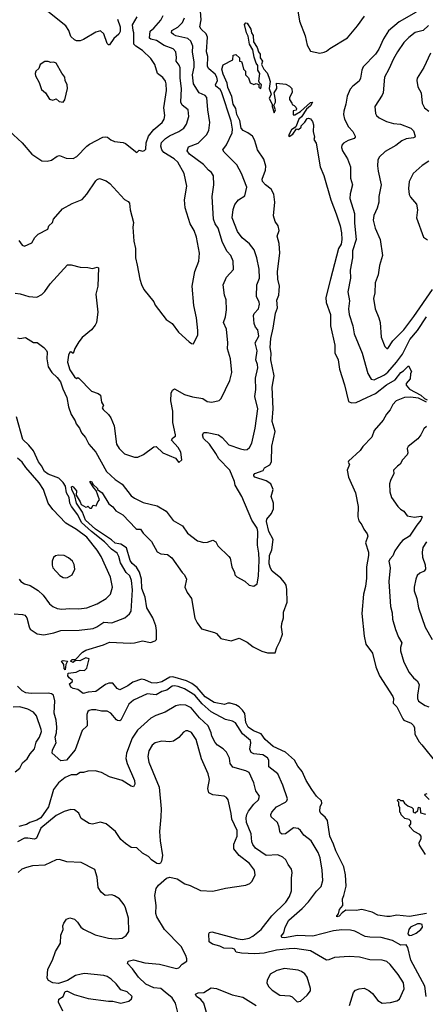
# Model space of a CAD drawing. Extents: x 1245515 to 1420776, y 606314 to 671314.
# Tile 72 of 256: x 1303154 to 1306724, y 618516 to 627179. Entities that reach past the tile are written whole.
import ezdxf

# ---------------------------------------------------------------- set-up
doc = ezdxf.new("R2010")
doc.units = 0

msp = doc.modelspace()

# ---------------------------------------------------------------- linework, layer by layer
at = {"layer": '0CON10XD'}
for points in [[(1303135, 624379.2), (1303155.5, 624374.5), (1303205, 624384.2), (1303275, 624338.8), (1303307.7, 624337.7), (1303365.6, 624295.6), (1303388.7, 624268.7), (1303396.2, 624255), (1303392.3, 624195), (1303405.3, 624125), (1303435.4, 624075), (1303482.2, 624032.2), (1303513, 623993), (1303532.3, 623932.3), (1303569.3, 623855), (1303582.7, 623772.7), (1303606.5, 623705), (1303640.8, 623650.8), (1303652.2, 623622.2), (1303680.8, 623585), (1303699.2, 623545), (1303732.6, 623502.6), (1303762.2, 623445), (1303825, 623372.9), (1303918.5, 623205), (1303995, 623132.5), (1304055, 623091.4), (1304135, 622990.8), (1304165, 622968.6), (1304240.2, 622930.2), (1304365, 622900.4), (1304444, 622855), (1304505, 622771.2), (1304585.6, 622725.6), (1304631.7, 622661.7), (1304720, 622595), (1304775, 622578), (1304807.9, 622582.1), (1304855, 622599.2), (1304880, 622585), (1304898.7, 622548.7), (1304995, 622456), (1305005, 622440), (1305020, 622365), (1305043.3, 622315), (1305046.2, 622295), (1305065, 622278), (1305135, 622238.8), (1305175, 622203.8), (1305215, 622193.8), (1305243.3, 622215), (1305257, 622283), (1305261.8, 622425), (1305260, 622485), (1305247.5, 622555), (1305250, 622675), (1305243.9, 622703.9), (1305197.5, 622775), (1305110.6, 622985), (1305050.6, 623085), (1305045, 623116.7), (1305004.4, 623215), (1304905.6, 623315), (1304880.9, 623360.9), (1304825, 623445.7), (1304771.4, 623495), (1304764, 623525), (1304775, 623546), (1304804.2, 623545.8), (1304905, 623526.4), (1304935, 623504.4), (1304995, 623439.6), (1305096.8, 623403.2), (1305135, 623395.6), (1305155, 623398.6), (1305175.8, 623415), (1305197.4, 623452.6), (1305226.5, 623585), (1305251.1, 623755), (1305223.5, 623865), (1305233.5, 623925), (1305229.5, 624025), (1305249.1, 624115), (1305246.9, 624145), (1305231.5, 624185), (1305242.7, 624265), (1305226.9, 624335), (1305259.1, 624395), (1305249.8, 624449.8), (1305229.5, 624475), (1305216.4, 624505), (1305211.4, 624575), (1305217.5, 624595), (1305255, 624633.8), (1305263.3, 624675), (1305260.5, 624695), (1305237.5, 624745), (1305241.1, 624845), (1305263.3, 624905), (1305262.5, 624985), (1305241.5, 625085), (1305218.9, 625155), (1305176.4, 625206.4), (1305111.3, 625261.3), (1305070.4, 625315), (1305024.5, 625435), (1305031.7, 625508.3), (1305046.6, 625553.4), (1305080, 625595), (1305135, 625630), (1305154.2, 625705), (1305105.5, 625825.5), (1305065, 625903.3), (1305003.8, 625965), (1304954.2, 626015), (1304942, 626035), (1304973.2, 626076.8), (1305024.4, 626185), (1305026.4, 626215), (1305015.4, 626285), (1304930, 626545), (1304917.5, 626565), (1304880.6, 626595), (1304878.5, 626605), (1304893.5, 626645), (1304890, 626675), (1304875, 626700.5), (1304818.2, 626748.2), (1304807.7, 626767.7), (1304810.3, 626855), (1304796.9, 626895), (1304807.3, 627025), (1304794.2, 627054.2), (1304751.1, 627095), (1304738.5, 627115), (1304751.1, 627178.9), (1304746.2, 627255)], [(1304015.5, 627185), (1304039.6, 627115), (1304039.2, 627075), (1304025, 627050.9), (1303981.8, 627015), (1303945, 626959.4), (1303935, 626959.4), (1303925, 626969.4), (1303894.5, 627055), (1303865, 627080.6), (1303825, 627070.8), (1303715, 627004.4), (1303685, 626994.4), (1303652.6, 626992.6), (1303635, 627000.8), (1303605, 627030.8), (1303587.7, 627085), (1303559.4, 627125), (1303328.8, 627308.8)], [(1305600, 627275), (1305615.5, 627165.5), (1305667.8, 627037.8), (1305684.3, 626954.3), (1305715, 626903.3), (1305795.7, 626885.7), (1305835, 626892.5), (1305855, 626903.5), (1305882.8, 626927.2), (1306039.9, 627020.1), (1306127.6, 627125), (1306189.5, 627210.5)], [(1303060.3, 626200.3), (1303176.2, 626095), (1303260, 625995), (1303348.3, 625938.3), (1303395, 625933.3), (1303435, 625943.8), (1303485, 625978.8), (1303505, 625984), (1303561.7, 625961.7), (1303625, 625957.5), (1303657.5, 625975), (1303745, 626066), (1303766.8, 626083.2), (1303885, 626146.7), (1303905, 626150), (1303926.1, 626146.1), (1303955, 626123.3), (1303988.3, 626108.3), (1304065, 626098), (1304085, 626090), (1304185, 626010), (1304205, 626032.5), (1304235, 626023.3), (1304251.7, 626028.3), (1304265, 626040), (1304266.7, 626095), (1304288.2, 626155), (1304335, 626213.5), (1304407.5, 626275), (1304425.5, 626305), (1304431.1, 626335), (1304421.2, 626405), (1304446.2, 626555), (1304444.5, 626615), (1304438.1, 626638.1), (1304415, 626669.2), (1304366.9, 626705), (1304343.1, 626785), (1304307.2, 626837.2), (1304235, 626909.1), (1304175.2, 626945.2), (1304157.7, 626965), (1304158.1, 627065), (1304152.9, 627085), (1304146.9, 627135), (1304187.5, 627205)], [(1303146, 625236), (1303174.1, 625194.1), (1303195, 625187.5), (1303260, 625215), (1303286.4, 625263.6), (1303315, 625293.3), (1303402.5, 625335), (1303410, 625365), (1303442.5, 625395), (1303452.5, 625425), (1303531.2, 625515), (1303615, 625562.9), (1303705, 625598.1), (1303745, 625644.3), (1303825, 625760), (1303835, 625772), (1303855, 625781.2), (1303915, 625760.8), (1303947.9, 625737.9), (1304075, 625597.1), (1304108.7, 625578.7), (1304120, 625565), (1304127.5, 625505), (1304154.4, 625395), (1304149.5, 625355), (1304159.5, 625229.5), (1304173.3, 625165), (1304173.8, 625085), (1304188.6, 625018.6), (1304210, 624895), (1304225, 624850), (1304247.5, 624805), (1304335, 624697.5), (1304346.4, 624666.4), (1304442.3, 624542.3), (1304496.7, 624505), (1304550.5, 624430.5), (1304645, 624343.3), (1304665, 624330), (1304685, 624327.5), (1304721.2, 624405), (1304722, 624445), (1304709.2, 624555), (1304685.7, 624665), (1304672.9, 624835), (1304696, 624965), (1304730, 625055), (1304737.5, 625125), (1304710, 625265), (1304688.1, 625325), (1304655, 625383.8), (1304608.9, 625525), (1304603.5, 625595), (1304626.4, 625715), (1304601.1, 625825), (1304544.6, 625925), (1304514, 625954), (1304421.3, 626011.3), (1304404.2, 626035), (1304396.7, 626065), (1304401.6, 626098.4), (1304436.5, 626135), (1304471.8, 626158.2), (1304555, 626195.5), (1304598.6, 626225), (1304621.1, 626258.9), (1304641.3, 626328.7), (1304635.5, 626385.5), (1304585, 626428.6), (1304572.7, 626452.7), (1304579.4, 626575), (1304565.8, 626665), (1304566.9, 626755), (1304558.2, 626778.2), (1304530.5, 626815), (1304532.6, 626847.4), (1304529.1, 626895), (1304505, 626923.3), (1304425, 626952.5), (1304357.4, 626997.4), (1304307.6, 627007.6), (1304296, 627016), (1304301.1, 627078.9), (1304335, 627105.5), (1304394.7, 627175.3), (1304417.3, 627215)], [(1303889.7, 623749.7), (1303936.2, 623706.2), (1303956, 623675), (1303984, 623605), (1304006.7, 623445), (1304030, 623405), (1304075, 623360), (1304165, 623330), (1304195, 623330), (1304245, 623353.3), (1304335, 623420), (1304355, 623423.3), (1304415, 623367.5), (1304525, 623320), (1304555, 623282.5), (1304580, 623305), (1304572.5, 623375), (1304548, 623415), (1304489.3, 623479.3), (1304500.3, 623499.7), (1304525.7, 623514.3), (1304526.2, 623525), (1304503.1, 623635), (1304501.8, 623735), (1304484.6, 623824.6), (1304486.8, 623893.2), (1304499.7, 623920.3), (1304515, 623931.2), (1304605, 623880), (1304675, 623861.1), (1304765, 623846.7), (1304805, 623820.8), (1304845, 623812.5), (1304910.5, 623829.5), (1304926, 623845), (1305003.1, 624005), (1305021.5, 624075), (1305008.5, 624195), (1304984.4, 624284.4), (1304986.4, 624336.4), (1304974.4, 624455), (1304948.9, 624515), (1304966.6, 624563.4), (1304972.7, 624625), (1304970, 624715), (1304955.8, 624755.8), (1304944.4, 624845), (1304975.6, 624914.4), (1305035, 624982.5), (1305034, 625055), (1305013.2, 625103.2), (1304979.3, 625139.3), (1304939.3, 625219.3), (1304900, 625345), (1304873.9, 625383.9), (1304858.5, 625425), (1304848.9, 625625), (1304863.1, 625725), (1304860, 625805), (1304842, 625835), (1304815, 625855.6), (1304771.2, 625905), (1304649.5, 625995), (1304628.9, 626025), (1304640.7, 626059.3), (1304725, 626091.5), (1304798.5, 626165), (1304818.5, 626205), (1304826.9, 626275), (1304808.5, 626385), (1304800, 626495), (1304785, 626511.9), (1304734.2, 626535), (1304683.6, 626615), (1304676.2, 626695), (1304688.6, 626761.4), (1304690.9, 626805), (1304673.9, 626895), (1304677.9, 626945), (1304661.5, 626991.5), (1304634.7, 627014.7), (1304528.5, 627038.5), (1304507.6, 627047.6), (1304491.4, 627065), (1304494.2, 627085), (1304545.3, 627114.7), (1304586.5, 627155), (1304603.8, 627195)], [(1306645, 627245.3), (1306495, 627159.1), (1306399.3, 627080.7), (1306355, 627009.4), (1306315, 626918.6), (1306285, 626876.7), (1306176.5, 626765), (1306164.4, 626734.4), (1306154.5, 626665), (1306142.3, 626637.7), (1306085, 626595.6), (1306062.1, 626567.9), (1306036.2, 626505), (1306024.5, 626435), (1306006.5, 626375), (1306004.5, 626345), (1306011.9, 626305), (1306046.9, 626236.9), (1306085.4, 626195.4), (1306106.1, 626153.9), (1306106.2, 626145), (1306096.7, 626135), (1306045, 626116.7), (1306005, 626094.2), (1305988.6, 626075), (1305985.7, 626055), (1305994.3, 626025), (1306040, 625955), (1306064.4, 625885), (1306067.1, 625785), (1306082.5, 625725), (1306063.8, 625646.2), (1306060.9, 625605), (1306100, 625475), (1306102.3, 625387.7), (1306115.9, 625245), (1306082.5, 625145), (1306082.5, 625085), (1306063.7, 624976.3), (1306064.4, 624905), (1306042.5, 624785), (1306056.7, 624705), (1306048.1, 624635), (1306052.5, 624585), (1306085.6, 624485), (1306098.9, 624415), (1306167.5, 624245), (1306218.9, 624065), (1306247.4, 624017.4), (1306275, 624010.9), (1306365, 624053.1), (1306395, 624078), (1306470, 624165), (1306522.6, 624235), (1306588.8, 624365), (1306656.7, 624445), (1306736, 624564)], [(1305235.8, 626075), (1305221.7, 626121.7), (1305203.1, 626153.1), (1305163.2, 626183.2), (1305119.5, 626205), (1305102.5, 626225), (1305091.7, 626291.7), (1305065, 626344.2), (1305056.6, 626396.6), (1305033.1, 626435), (1305022.2, 626502.2), (1304985, 626583.3), (1304980.8, 626620.8), (1304945, 626701.2), (1304932.9, 626745), (1304945, 626781.2), (1305030, 626825), (1305033.9, 626866.1), (1305055, 626872.5), (1305090, 626845), (1305090, 626815), (1305105, 626810), (1305112.5, 626795), (1305122.5, 626742.5), (1305140, 626725), (1305140, 626695), (1305168.3, 626668.3), (1305182.5, 626625), (1305215, 626610), (1305235, 626617.5), (1305258.3, 626608.3), (1305260, 626585), (1305276.1, 626573.9), (1305281.2, 626605), (1305266.4, 626616.4), (1305258, 626638), (1305266.6, 626705), (1305249.1, 626735), (1305251.4, 626775), (1305236.6, 626796.6), (1305218.7, 626848.7), (1305206.5, 626915), (1305176.8, 626965), (1305163.8, 627035), (1305148.8, 627065), (1305132.8, 627137.2), (1305145, 627152.2), (1305155, 627148.1), (1305186.9, 627096.9), (1305194.7, 627065), (1305209.2, 627039.2), (1305211.3, 626985), (1305245.4, 626935), (1305255, 626895.8), (1305270.5, 626875), (1305271.5, 626845), (1305291.2, 626815), (1305282, 626785), (1305302.9, 626745), (1305331.4, 626711.4), (1305346.2, 626675), (1305357.5, 626635), (1305349.1, 626575), (1305366, 626525), (1305350.8, 626485), (1305377.5, 626435), (1305376.7, 626415), (1305395, 626360), (1305406, 626385), (1305390, 626425), (1305406.2, 626453.8), (1305406.7, 626475), (1305393.8, 626535), (1305417.5, 626575), (1305415, 626620), (1305495, 626612.5), (1305530, 626595), (1305550, 626575), (1305551.7, 626538.3), (1305527.5, 626495), (1305528.3, 626478.3), (1305550, 626445), (1305551.7, 626431.7), (1305570, 626425), (1305585, 626410), (1305590, 626395), (1305587, 626383), (1305561.7, 626378.3), (1305561.7, 626341.7), (1305575, 626342.5), (1305625, 626370), (1305715, 626452), (1305732.5, 626455), (1305715, 626422), (1305679.3, 626390.7), (1305633.3, 626325), (1305611.9, 626305), (1305583.3, 626236.7), (1305545, 626211.2), (1305520.7, 626160.7), (1305525, 626152.5), (1305559.3, 626170.7), (1305591.7, 626218.3), (1305608.3, 626211.7), (1305630, 626235), (1305630, 626245), (1305665, 626277.5), (1305685, 626310), (1305695, 626313.8), (1305715, 626306.2), (1305732.5, 626282.5), (1305740, 626255), (1305735.8, 626195.8), (1305747.8, 626145), (1305744, 626125), (1305762.1, 626092.1), (1305799.5, 625885), (1305829.6, 625809.6), (1305893.3, 625595), (1305940.7, 625470.7), (1305973.8, 625365), (1305985.4, 625305), (1305988.2, 625245), (1305982.3, 625205), (1305961.1, 625165), (1305888.2, 624895), (1305850, 624735), (1305850.2, 624690.2), (1305888.2, 624585), (1305890.6, 624485), (1305928.6, 624315), (1305928.3, 624248.3), (1305957.8, 624185), (1305970, 624105), (1306012.9, 623965), (1306048.6, 623818.6), (1306075, 623806.7), (1306115, 623811.2), (1306208.9, 623855), (1306285, 623889.5), (1306381.2, 623965), (1306460.3, 624009.7), (1306510, 624075), (1306531.3, 624088.7), (1306575, 624133.3), (1306601.2, 624085), (1306593, 624063), (1306591.7, 624018.3), (1306555, 623977.5), (1306555, 623962.5), (1306585, 623927.5), (1306685, 623876.7), (1306716.8, 623846.8), (1306741.9, 623835)], [(1306751.1, 627128.9), (1306705, 627085.6), (1306635, 627066.9), (1306578.3, 627021.7), (1306535, 626979.2), (1306480.6, 626895), (1306443.9, 626836.1), (1306404.4, 626745), (1306365, 626673.3), (1306353.1, 626535), (1306345.8, 626515), (1306280, 626415), (1306286, 626355), (1306295.7, 626335.7), (1306316.6, 626316.6), (1306383.1, 626283.1), (1306445, 626265.5), (1306505, 626260.9), (1306596.2, 626226.2), (1306621.2, 626201.2), (1306634, 626155), (1306631.2, 626145), (1306621.1, 626138.9), (1306555, 626130.8), (1306516.5, 626113.5), (1306465, 626071.4), (1306369.4, 626020.6), (1306319.1, 625970.9), (1306307, 625943), (1306304.5, 625894.5), (1306309.4, 625845), (1306335.6, 625725), (1306314.3, 625625), (1306314.2, 625575), (1306300.3, 625519.7), (1306272.2, 625455), (1306265.7, 625415), (1306282.2, 625345), (1306327.1, 625245), (1306348, 625105), (1306320.8, 625015), (1306308.6, 624935), (1306282.2, 624865), (1306279.2, 624775), (1306268.1, 624725), (1306281.4, 624635), (1306315.6, 624555), (1306325.5, 624515.5), (1306336, 624385), (1306366.7, 624305), (1306385, 624286.7), (1306395, 624286.7), (1306436.9, 624353.1), (1306535, 624450.9), (1306623.8, 624566.2), (1306787.9, 624805)], [(1306770, 626885), (1306710.3, 626759.7), (1306653.8, 626665), (1306648.8, 626645), (1306658.3, 626588.3), (1306688.8, 626535), (1306696.2, 626445), (1306716.2, 626405), (1306753.8, 626375)], [(1303535, 626454), (1303550, 626475), (1303573.8, 626575), (1303571.2, 626605), (1303554, 626645), (1303551.2, 626675), (1303525, 626707.5), (1303475, 626796.7), (1303455, 626806.7), (1303426.4, 626803.6), (1303405, 626811.2), (1303375, 626810), (1303334.2, 626785.8), (1303321.2, 626748.8), (1303296.7, 626725), (1303291.2, 626705), (1303294, 626685), (1303325.8, 626625.8), (1303345.8, 626565.8), (1303381.2, 626535), (1303415, 626481.2), (1303445, 626470), (1303475, 626482.5), (1303500, 626460), (1303535, 626454)], [(1306735.5, 619315.5), (1306585, 619288.4), (1306475, 619298.8), (1306415, 619289.4), (1306385, 619287.1), (1306305, 619299.2), (1306255, 619327.1), (1306165, 619349.1), (1306115, 619340), (1306025, 619342.9), (1305990.9, 619319.1), (1305965, 619290), (1305946, 619286), (1305944.4, 619295), (1305958.6, 619311.4), (1305969.2, 619350.8), (1305997.8, 619385), (1305994, 619445), (1306007.5, 619472.5), (1306026.7, 619555), (1306022.1, 619655), (1306006.2, 619726.2), (1305935.5, 619865), (1305916.8, 619925), (1305884.6, 619995), (1305862.2, 620132.2), (1305842.1, 620162.1), (1305803.3, 620195), (1305796.7, 620215), (1305797.3, 620252.7), (1305813.3, 620285), (1305810, 620305), (1305765, 620346.2), (1305724.4, 620404.4), (1305674.2, 620485), (1305639.4, 620565), (1305602.4, 620612.4), (1305572.5, 620665), (1305494.4, 620735), (1305385, 620784.3), (1305314.4, 620844.4), (1305279.3, 620895), (1305213, 620923), (1305164.8, 620955), (1305144.9, 620994.9), (1305135.1, 621075.1), (1305115.2, 621105), (1305085, 621133.5), (1305055, 621149.3), (1305005, 621163.9), (1304986.1, 621163.9), (1304957.3, 621152.7), (1304865, 621170.4), (1304785, 621222.2), (1304715, 621302), (1304667.9, 621337.9), (1304621.1, 621361.1), (1304502.2, 621397.8), (1304475, 621394.5), (1304405, 621352.9), (1304355, 621340), (1304315, 621345.6), (1304255, 621370.5), (1304224.8, 621375.2), (1304149.4, 621350.6), (1304105, 621317.7), (1304035, 621283.9), (1304010.4, 621295), (1303975, 621340), (1303937.9, 621342.1), (1303909.4, 621330.6), (1303825, 621268.1), (1303757.6, 621262.4), (1303711.7, 621251.7), (1303665, 621286.7), (1303623, 621293), (1303602.5, 621305), (1303592.5, 621335), (1303620, 621355), (1303620, 621365), (1303588.3, 621388.3), (1303576.7, 621405), (1303581.2, 621428.8), (1303652.3, 621437.7), (1303685, 621456.7), (1303725, 621453.3), (1303745, 621472.5), (1303766.2, 621556.2), (1303735, 621563.8), (1303682.7, 621537.3), (1303645, 621540), (1303625, 621523.5), (1303600, 621535), (1303615, 621549.2), (1303645, 621550), (1303708, 621615), (1303735, 621633.1), (1303892, 621678), (1303945, 621701.8), (1304125, 621693.2), (1304165, 621696.2), (1304235, 621714.3), (1304305, 621699.6), (1304345.8, 621714.2), (1304356.8, 621725), (1304358, 621805), (1304352.3, 621845), (1304325.9, 621915), (1304274, 622005), (1304258, 622098), (1304229.8, 622175), (1304226.2, 622256.2), (1304208.5, 622318.5), (1304183.2, 622363.2), (1304142.7, 622395), (1304125, 622419.5), (1304092.7, 622532.7), (1304045.2, 622565.2), (1304025, 622566), (1303995, 622572.3), (1303963, 622603), (1303821.6, 622695), (1303734.2, 622775), (1303707.4, 622847.4), (1303654.6, 622925), (1303638.9, 622988.9), (1303613.1, 623045), (1303610.6, 623069.4), (1303613.9, 623076.1), (1303625, 623068.1), (1303652.9, 623035), (1303650.8, 622995), (1303687.4, 622937.4), (1303693.5, 622913.5), (1303735, 622890), (1303748.3, 622891.7), (1303755, 622900), (1303771.7, 622881.7), (1303785, 622880), (1303801.7, 622908.3), (1303828.3, 622901.7), (1303841.7, 622938.3), (1303857.5, 622955), (1303827.5, 623037.5), (1303805, 623060), (1303775, 623110), (1303775, 623120), (1303785, 623116.7), (1303800, 623090), (1303837.5, 623055), (1303840, 623045), (1303878.8, 623015), (1303939.2, 622919.2), (1303975, 622893.8), (1303998.8, 622858.8), (1304061.3, 622821.3), (1304175, 622703.3), (1304185, 622696.7), (1304217.6, 622697.6), (1304241.8, 622661.8), (1304315, 622589.2), (1304365, 622495.7), (1304395, 622480.6), (1304455, 622474.4), (1304493.8, 622443.8), (1304583.3, 622315), (1304603.3, 622295), (1304621.2, 622255), (1304606.2, 622185), (1304627.9, 622137.9), (1304666.2, 622085), (1304695, 621914), (1304715, 621872.5), (1304755, 621819.4), (1304868, 621788), (1304887.1, 621777.1), (1304925, 621734.2), (1305015, 621713.8), (1305085, 621738), (1305157, 621703), (1305210.3, 621660.3), (1305285, 621623.3), (1305335, 621607.5), (1305401.7, 621608.3), (1305416.7, 621655), (1305447.3, 621712.7), (1305466.4, 621773.6), (1305458.5, 621835), (1305461.2, 621865), (1305474.5, 621915), (1305476.4, 621965), (1305508.9, 622055), (1305506.4, 622165), (1305498.2, 622205), (1305485, 622228.5), (1305452.1, 622265), (1305377.2, 622327.2), (1305362, 622352), (1305350.7, 622390.7), (1305353.5, 622465), (1305373, 622515), (1305385.8, 622605), (1305347.7, 622675), (1305325.8, 622765), (1305330.5, 622785), (1305370.5, 622835), (1305387.4, 622875), (1305387.4, 622925), (1305368.4, 622985), (1305383.8, 623045), (1305365, 623094.5), (1305322.2, 623122.2), (1305225, 623154.5), (1305216, 623165), (1305216, 623175), (1305224.6, 623185.4), (1305297.2, 623212.8), (1305308, 623235), (1305356.3, 623263.7), (1305371.6, 623288.4), (1305373.6, 623426.4), (1305401.1, 623555), (1305377.6, 623645), (1305386.1, 623753.9), (1305374.8, 623945), (1305393.3, 624045), (1305363.3, 624185), (1305366.5, 624245), (1305359.8, 624295), (1305363, 624375), (1305385.3, 624465), (1305405, 624596.2), (1305423.8, 624645), (1305417.8, 624712.2), (1305433.7, 624756.3), (1305439.2, 624795), (1305440, 624835), (1305427.3, 624895), (1305423.8, 624965), (1305443.8, 625125), (1305438.9, 625208.9), (1305420.8, 625275), (1305438.6, 625325), (1305428.2, 625365), (1305402.1, 625405), (1305387.9, 625452.1), (1305399.1, 625575), (1305390.4, 625645), (1305368.1, 625688.1), (1305318.8, 625725), (1305291.8, 625755), (1305289.4, 625775), (1305318.7, 625855), (1305320.6, 625890.6), (1305302.1, 625952.1), (1305246.7, 626035), (1305235.8, 626075)], [(1306755.6, 625934.4), (1306696.7, 625895), (1306618, 625825), (1306583.4, 625756.6), (1306575.8, 625695), (1306581.7, 625641.7), (1306595, 625616.7), (1306647.5, 625555), (1306656, 625505), (1306646.7, 625435), (1306707, 625267), (1306743, 625243)], [(1303115, 624773.1), (1303157.9, 624767.9), (1303235, 624743.8), (1303305, 624738.8), (1303348.8, 624761.2), (1303375, 624786.7), (1303422, 624855), (1303575, 625023.3), (1303607.5, 625022.5), (1303685, 625002), (1303755, 625000), (1303795, 624991.2), (1303835, 625001.2), (1303848.8, 624995), (1303841.2, 624835), (1303822.5, 624765), (1303842.9, 624605), (1303830, 624515), (1303818.9, 624491.1), (1303785, 624450), (1303705, 624383.1), (1303674.2, 624345.8), (1303639.4, 624285), (1303625, 624242.5), (1303605, 624257.5), (1303593.8, 624255), (1303582.1, 624227.9), (1303573.1, 624165), (1303595, 624098.8), (1303635, 624036.7), (1303655, 624022.5), (1303665, 624030), (1303675, 624026.2), (1303785, 623911.2), (1303845, 623891.2), (1303865, 623876.7), (1303873, 623813), (1303890, 623785), (1303880, 623765), (1303889.7, 623749.7)], [(1306735, 623814.6), (1306665, 623850.4), (1306595, 623857.7), (1306540, 623855), (1306468.8, 623825), (1306437.7, 623792.3), (1306415, 623746.7), (1306381.3, 623708.7), (1306353.8, 623655), (1306274, 623565), (1306254, 623505), (1306175.5, 623424.5), (1306150.7, 623389.3), (1306048, 623295), (1306046.2, 623285), (1306056, 623265), (1306036.9, 623215), (1306048.5, 623155), (1306109.1, 623015), (1306132.2, 622895), (1306130, 622805), (1306138.3, 622768.3), (1306164.4, 622734.4), (1306182, 622695), (1306213.8, 622655), (1306217.5, 622635), (1306197.5, 622575), (1306224.2, 622495), (1306224.4, 622465), (1306205.4, 622365), (1306206.1, 622265), (1306197.1, 622192.9), (1306179.1, 622125), (1306165.5, 621955), (1306184.6, 621755), (1306199.5, 621685), (1306258.9, 621605), (1306288.2, 621485), (1306319.5, 621405), (1306437.8, 621225), (1306444.5, 621205), (1306442.5, 621165), (1306473.7, 621133.7), (1306526.1, 621026.1), (1306536, 621015), (1306598.7, 620988.7), (1306620.2, 620970.2), (1306629.1, 620949.1), (1306631.9, 620891.9), (1306668.9, 620825), (1306695, 620800), (1306825, 620635.4)], [(1303105, 621950.8), (1303177, 621947), (1303199.7, 621939.7), (1303217.6, 621917.6), (1303235.8, 621835.8), (1303245.9, 621815.9), (1303306.4, 621776.4), (1303365, 621767.8), (1303455, 621784.5), (1303516.6, 621803.4), (1303677.9, 621807.9), (1303799.1, 621820.9), (1303833.9, 621836.1), (1303895, 621878.9), (1303965, 621871.9), (1304080, 621915), (1304119.8, 621950.2), (1304136.3, 621973.7), (1304147.2, 622162.8), (1304139.1, 622245), (1304124.5, 622284.5), (1304091.2, 622315), (1304041.1, 622401.1), (1304027.6, 622455), (1304011.4, 622485), (1303961.3, 622521.3), (1303900.4, 622585), (1303785.4, 622675.4), (1303697.7, 622755), (1303665, 622823.2), (1303608.5, 622895), (1303596.5, 622925), (1303589, 622975), (1303565.6, 623015), (1303555.8, 623075), (1303535, 623107.3), (1303499.5, 623145), (1303405, 623180.7), (1303372.5, 623202.5), (1303346.1, 623255), (1303320.1, 623290.1), (1303275, 623385.8), (1303235.2, 623435.2), (1303182.8, 623485), (1303124.7, 623685)], [(1306735, 623601.2), (1306710.9, 623579.1), (1306685.8, 623525), (1306658, 623492), (1306573.1, 623425), (1306564.2, 623405), (1306569.4, 623369.4), (1306565, 623350), (1306522, 623305), (1306501.5, 623268.5), (1306479.3, 623250.7), (1306443.3, 623216.7), (1306447.5, 623185), (1306418, 623125), (1306410, 623095), (1306412.5, 623025), (1306426, 622975), (1306482, 622895), (1306505, 622872), (1306535.9, 622855.9), (1306565, 622814.2), (1306627.7, 622802.3), (1306685, 622810), (1306697.1, 622805), (1306685.4, 622775), (1306648.3, 622731.7), (1306585.5, 622635), (1306523, 622597), (1306495.7, 622565), (1306455.8, 622505), (1306438.5, 622461.5), (1306414, 622435), (1306404.4, 622415), (1306416, 622355), (1306404.5, 622235), (1306417.1, 622015), (1306431.3, 621961.3), (1306435.7, 621905.7), (1306462.5, 621812.5), (1306488.1, 621745), (1306518.8, 621695), (1306507.1, 621655), (1306507.1, 621625), (1306535.4, 621525.4), (1306582.2, 621435), (1306619.4, 621389.4), (1306652.8, 621362.8), (1306669.1, 621329.1), (1306654.5, 621234.5), (1306655.5, 621205), (1306663.3, 621183.3), (1306723.8, 621143.8), (1306755, 621134.4)], [(1303148, 622255), (1303164.5, 622234.5), (1303195, 622215.6), (1303245, 622201.1), (1303316.1, 622156.1), (1303359.1, 622115), (1303415, 622040), (1303445, 622015.6), (1303485, 621998.9), (1303525, 621993.6), (1303595, 621999.5), (1303675, 621994.4), (1303745, 622003.3), (1303835, 622040.5), (1303916, 622085), (1303954.5, 622125.5), (1303970, 622185), (1303952.2, 622275), (1303871.5, 622455), (1303835, 622511.9), (1303745.5, 622625), (1303655, 622694.4), (1303560.5, 622750.5), (1303445, 622870), (1303405.6, 622925), (1303361.9, 623045), (1303325.4, 623105.4), (1303208.7, 623238.7), (1303175.8, 623285), (1303135, 623320.6)], [(1306734.5, 622585), (1306702.5, 622535), (1306695.5, 622495), (1306699.4, 622450.6), (1306723.6, 622383.6), (1306725.6, 622345), (1306712.7, 622327.3), (1306675, 622309.2), (1306652.6, 622287.4), (1306639.4, 622255), (1306625.7, 622185), (1306625.7, 622155), (1306650, 622085), (1306663.6, 622003.6), (1306723.3, 621835), (1306785.7, 621725)], [(1303555, 622268), (1303575, 622272), (1303616.7, 622295), (1303640, 622345), (1303633.8, 622385), (1303618.8, 622415), (1303583.3, 622445), (1303545, 622463.8), (1303495, 622468.8), (1303469.3, 622460.7), (1303452.7, 622447.3), (1303440, 622415), (1303439.3, 622379.3), (1303446.7, 622355), (1303507.7, 622287.7), (1303535, 622272), (1303555, 622268)], [(1303555, 621457.5), (1303545, 621470), (1303542.1, 621505), (1303522.5, 621535), (1303535, 621541.5), (1303573.8, 621535), (1303559.5, 621505), (1303555, 621457.5)], [(1305372.7, 620207.3), (1305415, 620252.1), (1305494.6, 620295.4), (1305504.5, 620305.5), (1305510, 620325), (1305470, 620445), (1305425, 620544), (1305346.6, 620606.6), (1305346.8, 620663.2), (1305336.5, 620685), (1305295, 620710.5), (1305215, 620720.2), (1305191.6, 620731.6), (1305180.6, 620760.6), (1305189.3, 620815), (1305185.9, 620835.9), (1305114.8, 620894.8), (1305052, 620992), (1305026.4, 621006.4), (1304965, 621021.2), (1304838.6, 621088.6), (1304760.4, 621160.4), (1304694.7, 621235), (1304605, 621291.9), (1304547.6, 621312.4), (1304515, 621317.6), (1304495.9, 621314.1), (1304448.8, 621281.2), (1304405, 621267.1), (1304355, 621240), (1304275, 621246.4), (1304155, 621192.9), (1304115, 621158), (1304045, 621016.7), (1304035, 621011.2), (1304015, 621012), (1304005, 621019.2), (1303955, 621078), (1303925, 621094.2), (1303874.1, 621094.1), (1303825, 621106.2), (1303785, 621106.2), (1303765, 621100), (1303755, 621092.5), (1303746.2, 621065), (1303747.5, 620965), (1303704.4, 620925), (1303641.2, 620755), (1303565, 620662.4), (1303515, 620658.9), (1303438.2, 620725), (1303441.1, 620755), (1303475.4, 620815), (1303466.7, 620865), (1303478.1, 620905), (1303479.8, 620955), (1303475.2, 621015), (1303456.8, 621076.8), (1303461.6, 621185), (1303450.8, 621235), (1303435, 621247.2), (1303405, 621254.1), (1303255, 621249.8), (1303206.6, 621256.6), (1303174.5, 621274.5), (1303135, 621314.7)], [(1303115, 620562.5), (1303155.3, 620594.7), (1303178.2, 620641.8), (1303218.1, 620675), (1303245, 620720.8), (1303285, 620764.2), (1303298.8, 620821.2), (1303328.2, 620865), (1303345.4, 620914.6), (1303343.6, 620935), (1303302.7, 621052.7), (1303276.2, 621085), (1303225, 621113.5), (1303155, 621131.8), (1303095, 621130)], [(1306143.2, 618653.2), (1306185, 618657.5), (1306227.6, 618637.6), (1306259.3, 618609.3), (1306305, 618550.5), (1306345, 618527.1), (1306418.3, 618531.7), (1306475, 618547.5), (1306498, 618562), (1306537.4, 618652.6), (1306532.2, 618705), (1306486.6, 618776.6), (1306415, 618867.1), (1306385, 618891.6), (1306345, 618905.3), (1306235, 618906.9), (1306145, 618929.1), (1306055, 618936.9), (1305925, 618927.8), (1305875, 618906), (1305855, 618904.3), (1305713.3, 618985), (1305575.7, 619005.7), (1305526.9, 619003.1), (1305415, 618991.2), (1305305, 618966.2), (1305225, 618959.5), (1305105.7, 618965.7), (1305060, 618975), (1305045, 619000), (1305026.4, 619006.4), (1304950.7, 619010.7), (1304915, 619027.5), (1304850, 619045), (1304822.5, 619065), (1304817.5, 619135), (1304825, 619147.5), (1304845, 619152.5), (1305075, 619090.6), (1305115, 619085.5), (1305175, 619096.5), (1305206, 619114), (1305278, 619175), (1305374.3, 619295), (1305497.1, 619415), (1305527.8, 619465), (1305546.7, 619515), (1305545.8, 619625.8), (1305551.9, 619675), (1305547.5, 619705), (1305516.2, 619745), (1305495.6, 619785.6), (1305470.6, 619810.6), (1305425, 619832.2), (1305324.2, 619824.2), (1305230.6, 619890.6), (1305205, 619920.8), (1305197.5, 619945), (1305191.6, 620015), (1305149.7, 620115), (1305148.2, 620155), (1305154.1, 620185.9), (1305169.1, 620215), (1305215, 620277.5), (1305256.7, 620315), (1305265.8, 620345.8), (1305232, 620395), (1305214.3, 620465), (1305172.5, 620555), (1305145, 620571.1), (1305031.1, 620601.1), (1305007.5, 620635), (1305000.9, 620680.9), (1304974.4, 620734.4), (1304943.7, 620763.7), (1304895, 620795.8), (1304875, 620820), (1304846.1, 620873.9), (1304839.6, 620905), (1304811.5, 620965), (1304735.7, 621035.7), (1304662.2, 621125), (1304615, 621148.8), (1304565, 621150.5), (1304526.9, 621143.1), (1304433.8, 621085), (1304352.1, 621057.9), (1304307, 621033), (1304191.1, 620928.9), (1304143.2, 620856.8), (1304094, 620725), (1304089.2, 620679.2), (1304098.5, 620635), (1304164.6, 620485), (1304166.3, 620453.7), (1304155, 620430), (1304135, 620436), (1304055, 620484), (1303945, 620516.7), (1303872.5, 620555), (1303818.8, 620568.8), (1303755, 620566.7), (1303716.1, 620553.9), (1303685, 620554), (1303655, 620535.8), (1303605.9, 620534.1), (1303555, 620512.5), (1303495, 620463.1), (1303452.3, 620405), (1303407.7, 620252.3), (1303339.3, 620155), (1303305, 620134.9), (1303242.1, 620115), (1303213.4, 620096.6), (1303145, 620080.2)], [(1304545.6, 618445), (1304525, 618526.2), (1304495, 618571.4), (1304433.5, 618623.5), (1304395, 618653.5), (1304335, 618661.8), (1304263.8, 618693.8), (1304200.5, 618755), (1304147.5, 618827.5), (1304102.5, 618875), (1304107.5, 618895), (1304155, 618905.6), (1304255, 618881.5), (1304385, 618869.2), (1304535, 618830), (1304555, 618836.2), (1304585, 618868.8), (1304623.8, 618895), (1304625.8, 618915), (1304615.8, 618945), (1304574.3, 619025), (1304429.6, 619175), (1304360, 619285), (1304352.2, 619315), (1304354.2, 619385), (1304342.3, 619472.3), (1304354.2, 619535), (1304376.7, 619565), (1304446.7, 619625), (1304475, 619635.8), (1304539.1, 619619.1), (1304606, 619576), (1304655, 619560), (1304745, 619517.5), (1304855, 619510.8), (1304965, 619538.6), (1305145.8, 619564.2), (1305180.8, 619579.2), (1305200.3, 619599.7), (1305227.5, 619655), (1305222, 619695), (1305175.6, 619755), (1305084.4, 619825), (1305039.1, 619885), (1305038.8, 619925), (1305069.2, 619995), (1305068.9, 620045), (1305020.3, 620145), (1305015.9, 620195.9), (1304987.5, 620315), (1304974.4, 620334.4), (1304954, 620346), (1304855, 620359.1), (1304817.5, 620375), (1304810, 620415), (1304823.1, 620493.1), (1304813.3, 620545), (1304752.9, 620675), (1304707.3, 620845), (1304665, 620907.1), (1304635, 620922.9), (1304615, 620922.5), (1304595, 620910), (1304555, 620862.5), (1304508.7, 620831.3), (1304475, 620824.2), (1304405, 620830.6), (1304345, 620815.6), (1304320.8, 620795), (1304291.4, 620745), (1304281.9, 620695), (1304290, 620645), (1304380, 620425), (1304400, 620235), (1304395.6, 620164.4), (1304384.3, 620035), (1304390, 619955), (1304410, 619825), (1304402.5, 619775), (1304393, 619757), (1304379.3, 619750.7), (1304360, 619755), (1304315, 619786.7), (1304287.3, 619817.3), (1304235, 619846.2), (1304185, 619891.4), (1304135, 619896.7), (1304085, 619929.2), (1304045.4, 619965.4), (1303995.7, 620035.7), (1303914.1, 620104.1), (1303865, 620118), (1303795, 620102), (1303765, 620106), (1303695, 620150), (1303675, 620197.5), (1303635, 620226.2), (1303605, 620229.2), (1303545, 620213.3), (1303475, 620177.7), (1303340, 620065), (1303302.8, 619977.2), (1303285, 619969.4), (1303225, 619978.9), (1303195, 619976.8), (1303135, 619943.8)], [(1306725, 619833.3), (1306672.5, 619915), (1306670, 619935), (1306688.8, 619975), (1306688.8, 619995), (1306675, 620011.2), (1306625, 620037.5), (1306581.7, 620081.7), (1306597, 620103), (1306597, 620127), (1306581.7, 620141.7), (1306545, 620150), (1306511.7, 620181.7), (1306508.3, 620198.3), (1306500, 620205), (1306500, 620245), (1306490, 620265), (1306490, 620295), (1306480, 620305), (1306485, 620320), (1306498.3, 620318.3), (1306505, 620310), (1306525, 620310), (1306540, 620285), (1306571.2, 620261.2), (1306606.1, 620246.1), (1306617.5, 620235), (1306618.3, 620208.3), (1306625, 620202.5), (1306635, 620200), (1306658.3, 620221.7), (1306665, 620250), (1306680, 620245), (1306681.7, 620201.7), (1306725, 620187.5)], [(1306758.8, 620318.8), (1306719.4, 620355), (1306723.9, 620366.1), (1306739.6, 620369.6)], [(1306730.9, 618585), (1306718.8, 618675), (1306597.1, 618905), (1306570, 619015), (1306555, 619040), (1306510, 619035), (1306435, 619075.8), (1306335, 619104.2), (1306235, 619105.6), (1306195, 619112.2), (1306105, 619158.9), (1306065, 619168.2), (1305988, 619172), (1305915, 619161.5), (1305735, 619114.6), (1305600.2, 619119.8), (1305485, 619100.2), (1305463.3, 619103.3), (1305454.6, 619115), (1305477.5, 619145), (1305489.2, 619195), (1305523.3, 619255), (1305640.5, 619359.5), (1305695, 619417.9), (1305765, 619511.9), (1305807.4, 619552.6), (1305821.4, 619605), (1305815.6, 619695), (1305799.2, 619805), (1305781.9, 619851.9), (1305719.2, 619955), (1305655, 620002.5), (1305625, 620045.8), (1305605, 620063.1), (1305565, 620067.3), (1305494.6, 620015.4), (1305465, 620012.7), (1305450.9, 620020.9), (1305442.2, 620035), (1305437.7, 620075), (1305424.1, 620114.1), (1305367.1, 620165), (1305364.4, 620185), (1305372.7, 620207.3)], [(1303534.3, 618455), (1303496.2, 618535), (1303499.3, 618560.7), (1303537.5, 618585), (1303553, 618627), (1303565, 618632.5), (1303575, 618632.5), (1303632.7, 618602.7), (1303757.8, 618567.8), (1303935, 618542.9), (1303975, 618544), (1304045, 618526), (1304115, 618543.3), (1304136.7, 618565), (1304142.5, 618585), (1304100, 618625), (1304042.7, 618642.7), (1304002, 618695), (1303958.3, 618738.3), (1303925, 618761.4), (1303895, 618770.5), (1303725.5, 618785.5), (1303695, 618781.9), (1303645, 618770), (1303575, 618724), (1303495, 618699.2), (1303445.9, 618705.9), (1303406.4, 618726.4), (1303397, 618747), (1303400, 618825), (1303442, 618905), (1303469.7, 618980.3), (1303512, 619055), (1303515.8, 619125), (1303536, 619175), (1303534.2, 619205), (1303541.1, 619228.9), (1303565, 619264), (1303595, 619277.5), (1303635, 619266.2), (1303662.5, 619237.5), (1303693.2, 619193.2), (1303715.6, 619175.6), (1303818, 619128), (1303935, 619096.4), (1303995, 619091.8), (1304055, 619098), (1304089.7, 619120.3), (1304113.8, 619155), (1304111.2, 619275), (1304085.8, 619365), (1304072.1, 619392.1), (1304031.2, 619445), (1303989.7, 619469.7), (1303965, 619478), (1303905, 619474), (1303872.1, 619502.1), (1303844, 619544), (1303835.8, 619635), (1303815, 619702.5), (1303695, 619763.3), (1303569.3, 619769.3), (1303505, 619790), (1303475, 619786.2), (1303375, 619739.2), (1303265, 619734.2), (1303215, 619720), (1303173.8, 619705), (1303140, 619675)], [(1306580.8, 619120.8), (1306605, 619123.1), (1306645, 619140.6), (1306685, 619173.3), (1306698.5, 619195), (1306696.9, 619216.9), (1306677.5, 619225), (1306655, 619223.8), (1306593.3, 619195), (1306579.4, 619175), (1306570, 619135), (1306580.8, 619120.8)], [(1305595, 618538.6), (1305625, 618541.9), (1305685.4, 618594.6), (1305712.9, 618635), (1305713.1, 618655), (1305683.8, 618753.8), (1305665, 618782.9), (1305635.4, 618805.4), (1305606.1, 618816.1), (1305485, 618830.4), (1305416.6, 618813.4), (1305359.8, 618780.2), (1305330.8, 618725), (1305329.4, 618705), (1305345, 618672.9), (1305375, 618640), (1305445, 618595.7), (1305530.7, 618590.7), (1305551.1, 618581.1), (1305595, 618538.6)], [(1304825, 618352), (1304775.3, 618525.3), (1304748.7, 618558.7), (1304708.8, 618585), (1304701.2, 618605), (1304723.4, 618616.6), (1304775, 618620.8), (1304839.1, 618660.9), (1304885, 618655.9), (1305025, 618598.9), (1305119, 618579), (1305235, 618504.4)], [(1306055.7, 618505), (1306091.8, 618618.2), (1306110.9, 618639.1), (1306143.2, 618653.2)]]:
    msp.add_lwpolyline(points, dxfattribs=at)

doc.saveas('drawing.dxf')
